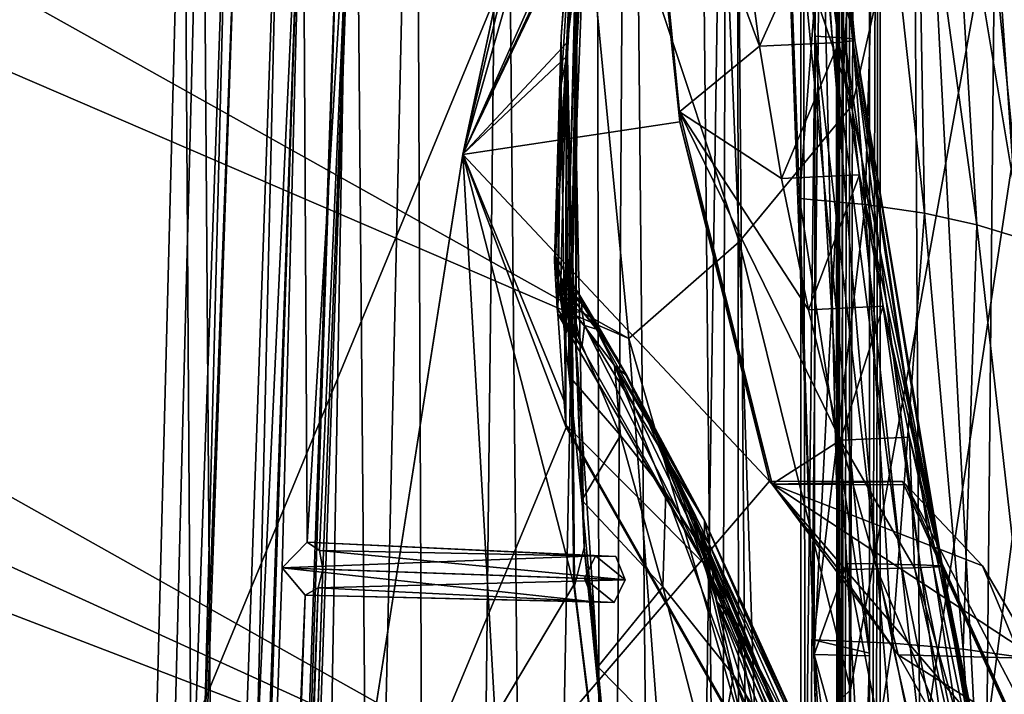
# Model space of a CAD drawing. Header units: metres. Extents: x -1204 to 0, y -809 to 0.
# Tile 121 of 135: x -116 to -42, y -234 to -183. Entities that reach past the tile are written whole.
import ezdxf

# ---------------------------------------------------------------- set-up
doc = ezdxf.new("R2010")
doc.units = ezdxf.units.M

msp = doc.modelspace()

# ---------------------------------------------------------------- linework, layer by layer
at = {"layer": 'top01'}
for points in [[(-35.448151, -746.330383, 163.059708), (-52.518909, -738.401428, 163.059708), (-5.519217, -35.401562, 163.059708)], [(-5.519217, -35.401562, 163.059708), (-52.518909, -738.401428, 163.059708), (-52.518909, -65.543846, 163.059708)], [(-52.518909, -65.543846, 2063.059814), (-52.518909, -738.401428, 2063.059814), (-5.519217, -35.401562, 2063.059814)], [(-52.518909, -738.401428, 2063.059814), (-35.448151, -746.330383, 2063.059814), (-5.519217, -35.401562, 2063.059814)], [(-52.518909, -738.401428, 163.059708), (-52.518909, -397.134613, 182.490646), (-52.518909, -65.543846, 163.059708)], [(-52.518909, -397.134613, 182.490646), (-52.518909, -313.811188, 184.444244), (-52.518909, -65.543846, 163.059708)], [(-52.518909, -65.543846, 163.059708), (-52.518909, -313.811188, 184.444244), (-52.518909, -230.718582, 189.861099)], [(-52.518909, -230.718582, 189.861099), (-52.518909, -148.071564, 198.713043), (-52.518909, -65.543846, 163.059708)], [(-52.518909, -65.543846, 2063.059814), (-52.518909, -163.642868, 2029.060913), (-52.518909, -230.515762, 2035.961548)], [(-52.518909, -230.515762, 2035.961548), (-52.518909, -297.582825, 2040.610718), (-52.518909, -65.543846, 2063.059814)], [(-52.518909, -297.582825, 2040.610718), (-52.518909, -364.768219, 2043.003296), (-52.518909, -65.543846, 2063.059814)], [(-52.518909, -65.543846, 2063.059814), (-52.518909, -364.768219, 2043.003296), (-52.518909, -431.996094, 2043.136353)], [(-52.518909, -65.543846, 2063.059814), (-52.518909, -431.996094, 2043.136353), (-52.518909, -738.401428, 2063.059814)], [(-83.119179, -192.971008, 659.163452), (-69.768143, -130.768509, 659.513062), (-83.120438, -192.977798, 619.656738)], [(-83.120438, -192.977798, 619.656738), (-69.768143, -130.768509, 659.513062), (-69.769958, -130.775925, 619.307129)], [(-83.120438, -192.977798, 619.656738), (-69.769958, -130.775925, 619.307129), (-69.702896, -162.811096, 619.305359)], [(-69.768158, -130.768585, 1566.303955), (-83.119186, -192.971069, 1566.653564), (-69.768143, -130.768509, 1606.714478)], [(-69.768143, -130.768509, 1606.714478), (-83.119186, -192.971069, 1566.653564), (-83.119179, -192.971008, 1606.364868)], [(-83.119186, -192.971069, 1566.653564), (-69.768158, -130.768585, 1566.303955), (-71.265968, -143.612976, 1566.343262)], [(-69.768143, -130.768509, 659.513062), (-83.119179, -192.971008, 659.163452), (-73.207283, -158.112686, 659.422974)], [(-83.119179, -192.971008, 1606.364868), (-65.315926, -155.040833, 1606.830566), (-69.768143, -130.768509, 1606.714478)], [(-75.284424, -184.567337, 1566.448486), (-83.119186, -192.971069, 1566.653564), (-71.265968, -143.612976, 1566.343262)], [(-75.284424, -184.567337, 1566.448486), (-71.265968, -143.612976, 1566.343262), (-75.273209, -184.565155, 1564.705811)], [(-75.273209, -184.565155, 1564.705811), (-71.265968, -143.612976, 1566.343262), (-71.296196, -143.835297, 1564.866455)], [(-75.273209, -184.565155, 1564.705811), (-71.296196, -143.835297, 1564.866455), (-72.671608, -156.160614, 1452.363159)], [(-58.831123, -144.39183, 225.171326), (-59.636391, -148.182892, 198.698776), (-56.605808, -184.07489, 220.639313)], [(-56.605808, -184.07489, 220.639313), (-55.330883, -184.142426, 246.909286), (-58.831123, -144.39183, 225.171326)], [(-55.330883, -184.142426, 246.909286), (-58.103371, -144.408691, 251.200668), (-58.831123, -144.39183, 225.171326)], [(-58.103371, -144.408691, 251.200668), (-54.39492, -184.209961, 273.239655), (-57.617783, -144.425537, 277.273163)], [(-55.330883, -184.142426, 246.909286), (-54.39492, -184.209961, 273.239655), (-58.103371, -144.408691, 251.200668)], [(-53.632545, -184.412582, 352.519806), (-57.62244, -144.476105, 355.697174), (-57.375252, -144.442398, 303.383575)], [(-57.375252, -144.442398, 303.383575), (-57.617783, -144.425537, 277.273163), (-53.799156, -184.277512, 299.623077)], [(-57.617783, -144.425537, 277.273163), (-54.39492, -184.209961, 273.239655), (-53.799156, -184.277512, 299.623077)], [(-53.799156, -184.277512, 299.623077), (-53.632545, -184.412582, 352.519806), (-57.375252, -144.442398, 303.383575)], [(-57.62244, -144.476105, 355.697174), (-53.632545, -184.412582, 352.519806), (-57.292171, -164.545456, 406.766693)], [(-59.636391, -148.182892, 198.698776), (-52.518909, -148.071564, 198.713043), (-56.693977, -230.627045, 189.868988)], [(-52.518909, -148.071564, 198.713043), (-52.518909, -230.718582, 189.861099), (-56.693977, -230.627045, 189.868988)], [(-59.636391, -148.182892, 198.698776), (-56.693977, -230.627045, 189.868988), (-56.605808, -184.07489, 220.639313)], [(-65.214355, -155.633453, 1606.83374), (-65.315926, -155.040833, 1606.830566), (-83.119179, -192.971008, 1606.364868)], [(-61.087505, -576.499146, 1606.941772), (-65.214355, -155.633453, 1606.83374), (-83.119179, -192.971008, 1606.364868)], [(-75.273209, -184.565155, 1564.705811), (-72.671608, -156.160614, 1452.363159), (-74.47686, -178.266556, 1452.39856)], [(-56.344517, -160.524841, 1607.06604), (-65.214355, -155.633453, 1606.83374), (-61.087505, -576.499146, 1606.941772)], [(-83.119179, -192.971008, 659.163452), (-75.313202, -185.612198, 659.367859), (-73.207283, -158.112686, 659.422974)], [(-73.209076, -158.108261, 661.018005), (-73.207283, -158.112686, 659.422974), (-75.32048, -185.686371, 661.140198)], [(-73.209076, -158.108261, 661.018005), (-75.32048, -185.686371, 661.140198), (-74.640083, -170.442398, 774.430603)], [(-73.207283, -158.112686, 659.422974), (-75.313202, -185.612198, 659.367859), (-75.32048, -185.686371, 661.140198)], [(-73.051903, -159.086258, 1226.877686), (-74.681694, -187.296432, 1339.741455), (-73.657379, -167.315125, 1339.709717)], [(-73.051903, -159.086258, 1226.877686), (-74.521744, -177.427155, 1226.889771), (-74.681694, -187.296432, 1339.741455)], [(-46.821205, -562.338135, 1607.315308), (-56.344517, -160.524841, 1607.06604), (-61.087505, -576.499146, 1606.941772)], [(-49.162487, -166.60463, 1607.254028), (-56.344517, -160.524841, 1607.06604), (-46.821205, -562.338135, 1607.315308)], [(-69.702896, -162.811096, 619.305359), (-69.658592, -161.021835, 617.679321), (-66.806053, -189.778549, 617.38092)], [(-69.658592, -161.021835, 617.679321), (-60.805546, -184.817825, 511.723846), (-66.806053, -189.778549, 617.38092)], [(-62.116188, -174.791107, 512.02417), (-60.805546, -184.817825, 511.723846), (-69.658592, -161.021835, 617.679321)], [(-66.792336, -190.537872, 619.229187), (-83.120438, -192.977798, 619.656738), (-69.702896, -162.811096, 619.305359)], [(-66.792336, -190.537872, 619.229187), (-69.702896, -162.811096, 619.305359), (-66.806053, -189.778549, 617.38092)], [(-57.781006, -196.305557, 2032.71521), (-59.017948, -163.148102, 2029.001343), (-55.289398, -163.840256, 2002.90979)], [(-52.518909, -230.515762, 2035.961548), (-59.017948, -163.148102, 2029.001343), (-57.781006, -196.305557, 2032.71521)], [(-52.518909, -230.515762, 2035.961548), (-52.518909, -163.642868, 2029.060913), (-59.017948, -163.148102, 2029.001343)], [(-52.836349, -196.75174, 2006.551758), (-57.781006, -196.305557, 2032.71521), (-55.289398, -163.840256, 2002.90979)], [(-55.289398, -163.840256, 2002.90979), (-51.930637, -164.751465, 1976.749756), (-52.836349, -196.75174, 2006.551758)], [(-53.632545, -184.412582, 352.519806), (-56.176659, -174.557312, 406.140259), (-57.292171, -164.545456, 406.766693)], [(-51.930637, -164.751465, 1976.749756), (-48.386391, -197.406189, 1980.285522), (-52.836349, -196.75174, 2006.551758)], [(-51.930637, -164.751465, 1976.749756), (-48.941982, -165.881516, 1950.531006), (-48.386391, -197.406189, 1980.285522)], [(-48.941982, -165.881516, 1950.531006), (-44.431797, -198.268723, 1953.928833), (-48.386391, -197.406189, 1980.285522)], [(-48.941982, -165.881516, 1950.531006), (-46.321537, -167.23024, 1924.262939), (-44.431797, -198.268723, 1953.928833)], [(-43.078049, -174.221146, 1607.413452), (-49.162487, -166.60463, 1607.254028), (-46.821205, -562.338135, 1607.315308)], [(-74.494354, -167.3414, 887.736755), (-75.727051, -184.089584, 887.767273), (-74.42691, -167.462708, 1000.886475)], [(-74.640083, -170.442398, 774.430603), (-75.727051, -184.089584, 887.767273), (-74.494354, -167.3414, 887.736755)], [(-73.657379, -167.315125, 1339.709717), (-74.681694, -187.296432, 1339.741455), (-74.916039, -200.4319, 1452.43396)], [(-74.47686, -178.266556, 1452.39856), (-73.657379, -167.315125, 1339.709717), (-74.916039, -200.4319, 1452.43396)], [(-40.97134, -199.339172, 1927.494385), (-46.321537, -167.23024, 1924.262939), (-44.065781, -168.797424, 1897.9552)], [(-46.321537, -167.23024, 1924.262939), (-40.97134, -199.339172, 1927.494385), (-44.431797, -198.268723, 1953.928833)], [(-74.42691, -167.462708, 1000.886475), (-75.727051, -184.089584, 887.767273), (-76.135307, -200.673264, 979.185242)], [(-74.42691, -167.462708, 1000.886475), (-76.135307, -200.673264, 979.185242), (-75.402985, -188.126907, 1113.927246)], [(-74.42691, -167.462708, 1000.886475), (-75.402985, -188.126907, 1113.927246), (-74.436523, -170.819366, 1113.927246)], [(-35.517284, -202.103134, 1874.442505), (-40.97134, -199.339172, 1927.494385), (-44.065781, -168.797424, 1897.9552)], [(-44.065781, -168.797424, 1897.9552), (-42.164799, -170.582901, 1871.617065), (-35.517284, -202.103134, 1874.442505)], [(-74.640083, -170.442398, 774.430603), (-75.70755, -187.702866, 774.46521), (-75.727051, -184.089584, 887.767273)], [(-75.32048, -185.686371, 661.140198), (-75.70755, -187.702866, 774.46521), (-74.640083, -170.442398, 774.430603)], [(-74.436523, -170.819366, 1113.927246), (-75.402985, -188.126907, 1113.927246), (-75.056282, -195.811066, 1226.901855)], [(-74.436523, -170.819366, 1113.927246), (-75.056282, -195.811066, 1226.901855), (-74.521744, -177.427155, 1226.889771)], [(-60.805546, -184.817825, 511.723846), (-62.116188, -174.791107, 512.02417), (-56.176659, -174.557312, 406.140259)], [(-54.837593, -184.547668, 405.540436), (-60.805546, -184.817825, 511.723846), (-56.176659, -174.557312, 406.140259)], [(-54.837593, -184.547668, 405.540436), (-56.176659, -174.557312, 406.140259), (-53.632545, -184.412582, 352.519806)], [(-43.078049, -174.221146, 1607.413452), (-46.821205, -562.338135, 1607.315308), (-24.081987, -448.915588, 1607.910889)], [(-43.078049, -174.221146, 1607.413452), (-38.620052, -182.838486, 1607.530151), (-38.600018, -182.832672, 1609.378662)], [(-38.620052, -182.838486, 1607.530151), (-43.078049, -174.221146, 1607.413452), (-24.081987, -448.915588, 1607.910889)], [(-74.521744, -177.427155, 1226.889771), (-75.056282, -195.811066, 1226.901855), (-74.584885, -207.290405, 1339.773071)], [(-74.521744, -177.427155, 1226.889771), (-74.584885, -207.290405, 1339.773071), (-74.681694, -187.296432, 1339.741455)], [(-74.916039, -200.4319, 1452.43396), (-75.273209, -184.565155, 1564.705811), (-74.47686, -178.266556, 1452.39856)], [(-75.727051, -184.089584, 887.767273), (-76.21579, -201.013702, 880.93634), (-76.135307, -200.673264, 979.185242)], [(-75.70755, -187.702866, 774.46521), (-76.21579, -201.013702, 880.93634), (-75.727051, -184.089584, 887.767273)], [(-56.605808, -184.07489, 220.639313), (-56.693977, -230.627045, 189.868988), (-54.223328, -223.773712, 216.861618)], [(-54.223328, -223.773712, 216.861618), (-51.968132, -223.81134, 243.332199), (-56.605808, -184.07489, 220.639313)], [(-51.968132, -223.81134, 243.332199), (-55.330883, -184.142426, 246.909286), (-56.605808, -184.07489, 220.639313)], [(-51.968132, -223.81134, 243.332199), (-50.132492, -223.848969, 269.877533), (-55.330883, -184.142426, 246.909286)], [(-50.132492, -223.848969, 269.877533), (-54.39492, -184.209961, 273.239655), (-55.330883, -184.142426, 246.909286)], [(-47.013565, -223.999496, 376.624908), (-54.837593, -184.547668, 405.540436), (-53.632545, -184.412582, 352.519806)], [(-53.799156, -184.277512, 299.623077), (-54.39492, -184.209961, 273.239655), (-48.717937, -223.886597, 296.488586)], [(-54.39492, -184.209961, 273.239655), (-50.132492, -223.848969, 269.877533), (-48.717937, -223.886597, 296.488586)], [(-48.717937, -223.886597, 296.488586), (-47.725903, -223.924225, 323.15625), (-53.799156, -184.277512, 299.623077)], [(-47.725903, -223.924225, 323.15625), (-53.632545, -184.412582, 352.519806), (-53.799156, -184.277512, 299.623077)], [(-47.15744, -223.961868, 349.871399), (-53.632545, -184.412582, 352.519806), (-47.725903, -223.924225, 323.15625)], [(-47.013565, -223.999496, 376.624908), (-53.632545, -184.412582, 352.519806), (-47.15744, -223.961868, 349.871399)], [(-83.119186, -192.971069, 1566.653564), (-75.284424, -184.567337, 1566.448486), (-74.757896, -225.377197, 1566.434692)], [(-74.727684, -225.482193, 1564.438721), (-75.284424, -184.567337, 1566.448486), (-75.273209, -184.565155, 1564.705811)], [(-74.757896, -225.377197, 1566.434692), (-75.284424, -184.567337, 1566.448486), (-74.727684, -225.482193, 1564.438721)], [(-74.727684, -225.482193, 1564.438721), (-75.273209, -184.565155, 1564.705811), (-74.916039, -200.4319, 1452.43396)], [(-60.805546, -184.817825, 511.723846), (-59.130932, -194.789688, 511.436859), (-66.806053, -189.778549, 617.38092)], [(-59.130932, -194.789688, 511.436859), (-60.805546, -184.817825, 511.723846), (-54.837593, -184.547668, 405.540436)], [(-53.276527, -194.503448, 404.967255), (-59.130932, -194.789688, 511.436859), (-54.837593, -184.547668, 405.540436)], [(-53.276527, -194.503448, 404.967255), (-54.837593, -184.547668, 405.540436), (-47.013565, -223.999496, 376.624908)], [(-83.119179, -192.971008, 659.163452), (-75.414803, -211.724411, 659.365295), (-75.313202, -185.612198, 659.367859)], [(-75.32048, -185.686371, 661.140198), (-75.367706, -213.345383, 661.310913), (-75.70755, -187.702866, 774.46521)], [(-75.32048, -185.686371, 661.140198), (-75.313202, -185.612198, 659.367859), (-75.414803, -211.724411, 659.365295)], [(-75.32048, -185.686371, 661.140198), (-75.414803, -211.724411, 659.365295), (-75.367706, -213.345383, 661.310913)], [(-74.681694, -187.296432, 1339.741455), (-73.988403, -222.570435, 1452.46936), (-74.916039, -200.4319, 1452.43396)], [(-74.681694, -187.296432, 1339.741455), (-74.584885, -207.290405, 1339.773071), (-73.988403, -222.570435, 1452.46936)], [(-76.011642, -204.557068, 782.752502), (-76.21579, -201.013702, 880.93634), (-75.70755, -187.702866, 774.46521)], [(-76.135307, -200.673264, 979.185242), (-75.768257, -203.559128, 1077.390259), (-75.402985, -188.126907, 1113.927246)], [(-75.70755, -187.702866, 774.46521), (-75.98156, -205.000458, 774.499878), (-76.011642, -204.557068, 782.752502)], [(-75.367706, -213.345383, 661.310913), (-75.98156, -205.000458, 774.499878), (-75.70755, -187.702866, 774.46521)], [(-75.402985, -188.126907, 1113.927246), (-75.768257, -203.559128, 1077.390259), (-75.114189, -209.677505, 1175.445801)], [(-75.402985, -188.126907, 1113.927246), (-75.114189, -209.677505, 1175.445801), (-75.056282, -195.811066, 1226.901855)], [(-66.792336, -190.537872, 619.229187), (-66.806053, -189.778549, 617.38092), (-59.845596, -217.811142, 616.968811)], [(-59.845596, -217.811142, 616.968811), (-66.806053, -189.778549, 617.38092), (-54.704426, -214.491684, 510.902863)], [(-66.806053, -189.778549, 617.38092), (-57.095882, -204.687408, 511.163208), (-54.704426, -214.491684, 510.902863)], [(-66.806053, -189.778549, 617.38092), (-59.130932, -194.789688, 511.436859), (-57.095882, -204.687408, 511.163208)], [(-83.120438, -192.977798, 619.656738), (-66.792336, -190.537872, 619.229187), (-60.03743, -217.585892, 619.052307)], [(-60.03743, -217.585892, 619.052307), (-66.792336, -190.537872, 619.229187), (-59.845596, -217.811142, 616.968811)], [(-83.119179, -192.971008, 1606.364868), (-93.052849, -256.107941, 1566.913696), (-93.052856, -256.108002, 1606.104736)], [(-93.052856, -256.108002, 658.90332), (-83.119179, -192.971008, 659.163452), (-93.052055, -256.101715, 619.916809)], [(-93.052856, -256.108002, 658.90332), (-75.353905, -213.525452, 659.36676), (-83.119179, -192.971008, 659.163452)], [(-83.119179, -192.971008, 1606.364868), (-93.052856, -256.108002, 1606.104736), (-61.087505, -576.499146, 1606.941772)], [(-83.119186, -192.971069, 1566.653564), (-93.052849, -256.107941, 1566.913696), (-83.119179, -192.971008, 1606.364868)], [(-93.052849, -256.107941, 1566.913696), (-83.119186, -192.971069, 1566.653564), (-74.757896, -225.377197, 1566.434692)], [(-93.052055, -256.101715, 619.916809), (-83.119179, -192.971008, 659.163452), (-83.120438, -192.977798, 619.656738)], [(-93.052055, -256.101715, 619.916809), (-83.120438, -192.977798, 619.656738), (-60.03743, -217.585892, 619.052307)], [(-75.353905, -213.525452, 659.36676), (-75.414803, -211.724411, 659.365295), (-83.119179, -192.971008, 659.163452)], [(-59.130932, -194.789688, 511.436859), (-53.276527, -194.503448, 404.967255), (-57.095882, -204.687408, 511.163208)], [(-57.095882, -204.687408, 511.163208), (-53.276527, -194.503448, 404.967255), (-51.495834, -204.411743, 404.420715)], [(-51.495834, -204.411743, 404.420715), (-53.276527, -194.503448, 404.967255), (-47.013565, -223.999496, 376.624908)], [(-75.114189, -209.677505, 1175.445801), (-74.174255, -219.0168, 1273.244629), (-75.056282, -195.811066, 1226.901855)], [(-75.056282, -195.811066, 1226.901855), (-74.174255, -219.0168, 1273.244629), (-74.584885, -207.290405, 1339.773071)], [(-56.725868, -229.523438, 2035.875732), (-57.781006, -196.305557, 2032.71521), (-52.836349, -196.75174, 2006.551758)], [(-56.725868, -229.523438, 2035.875732), (-52.518909, -230.515762, 2035.961548), (-57.781006, -196.305557, 2032.71521)], [(-50.804909, -229.783447, 2009.645752), (-56.725868, -229.523438, 2035.875732), (-52.836349, -196.75174, 2006.551758)], [(-52.836349, -196.75174, 2006.551758), (-48.386391, -197.406189, 1980.285522), (-50.804909, -229.783447, 2009.645752)], [(-48.386391, -197.406189, 1980.285522), (-45.480122, -230.235611, 1983.284302), (-50.804909, -229.783447, 2009.645752)], [(-48.386391, -197.406189, 1980.285522), (-44.431797, -198.268723, 1953.928833), (-45.480122, -230.235611, 1983.284302)], [(-44.431797, -198.268723, 1953.928833), (-40.752594, -230.879761, 1956.806641), (-45.480122, -230.235611, 1983.284302)], [(-44.431797, -198.268723, 1953.928833), (-40.97134, -199.339172, 1927.494385), (-40.752594, -230.879761, 1956.806641)], [(-76.21579, -201.013702, 880.93634), (-75.729904, -202.286423, 883.330261), (-76.135307, -200.673264, 979.185242)], [(-75.729904, -202.286423, 883.330261), (-74.384476, -203.480026, 983.790771), (-76.135307, -200.673264, 979.185242)], [(-76.135307, -200.673264, 979.185242), (-74.384476, -203.480026, 983.790771), (-75.768257, -203.559128, 1077.390259)], [(-73.988403, -222.570435, 1452.46936), (-74.727684, -225.482193, 1564.438721), (-74.916039, -200.4319, 1452.43396)], [(-76.011642, -204.557068, 782.752502), (-75.547493, -205.294037, 782.752502), (-76.21579, -201.013702, 880.93634)], [(-75.547493, -205.294037, 782.752502), (-75.729904, -202.286423, 883.330261), (-76.21579, -201.013702, 880.93634)], [(-75.729904, -202.286423, 883.330261), (-75.547493, -205.294037, 782.752502), (-75.387581, -204.106827, 833.001709)], [(-75.065765, -203.505554, 883.237183), (-74.152061, -204.229996, 933.422974), (-75.729904, -202.286423, 883.330261)], [(-74.152061, -204.229996, 933.422974), (-74.384476, -203.480026, 983.790771), (-75.729904, -202.286423, 883.330261)], [(-75.729904, -202.286423, 883.330261), (-75.387581, -204.106827, 833.001709), (-75.065765, -203.505554, 883.237183)], [(-74.384476, -203.480026, 983.790771), (-71.71508, -208.881393, 1083.464233), (-75.768257, -203.559128, 1077.390259)], [(-71.253662, -214.136566, 1181.624512), (-75.114189, -209.677505, 1175.445801), (-75.768257, -203.559128, 1077.390259)], [(-75.768257, -203.559128, 1077.390259), (-71.71508, -208.881393, 1083.464233), (-71.253662, -214.136566, 1181.624512)], [(-75.387581, -204.106827, 833.001709), (-74.765327, -204.940628, 832.987793), (-75.065765, -203.505554, 883.237183)], [(-74.765327, -204.940628, 832.987793), (-74.176224, -204.741989, 883.144043), (-75.065765, -203.505554, 883.237183)], [(-74.176224, -204.741989, 883.144043), (-74.152061, -204.229996, 933.422974), (-75.065765, -203.505554, 883.237183)], [(-74.152061, -204.229996, 933.422974), (-72.69725, -206.282669, 983.524353), (-74.384476, -203.480026, 983.790771)], [(-72.69725, -206.282669, 983.524353), (-70.757858, -209.670563, 1033.501953), (-74.384476, -203.480026, 983.790771)], [(-74.384476, -203.480026, 983.790771), (-70.757858, -209.670563, 1033.501953), (-71.71508, -208.881393, 1083.464233)], [(-75.547493, -205.294037, 782.752502), (-75.085236, -206.032211, 782.752502), (-75.387581, -204.106827, 833.001709)], [(-75.387581, -204.106827, 833.001709), (-75.085236, -206.032211, 782.752502), (-74.624908, -206.771591, 782.752502)], [(-75.387581, -204.106827, 833.001709), (-74.624908, -206.771591, 782.752502), (-74.765327, -204.940628, 832.987793)], [(-74.176224, -204.741989, 883.144043), (-72.906235, -206.174774, 933.230469), (-74.152061, -204.229996, 933.422974)], [(-72.906235, -206.174774, 933.230469), (-72.69725, -206.282669, 983.524353), (-74.152061, -204.229996, 933.422974)], [(-54.704426, -214.491684, 510.902863), (-57.095882, -204.687408, 511.163208), (-51.495834, -204.411743, 404.420715)], [(-51.495834, -204.411743, 404.420715), (-49.498215, -214.259628, 403.900818), (-54.704426, -214.491684, 510.902863)], [(-51.495834, -204.411743, 404.420715), (-47.013565, -223.999496, 376.624908), (-49.498215, -214.259628, 403.900818)], [(-75.547493, -205.294037, 782.752502), (-76.011642, -204.557068, 782.752502), (-75.98156, -205.000458, 774.499878)], [(-64.905945, -223.850052, 777.909851), (-74.16655, -207.512161, 782.752502), (-75.98156, -205.000458, 774.499878)], [(-74.16655, -207.512161, 782.752502), (-74.624908, -206.771591, 782.752502), (-75.98156, -205.000458, 774.499878)], [(-75.98156, -205.000458, 774.499878), (-74.624908, -206.771591, 782.752502), (-75.085236, -206.032211, 782.752502)], [(-75.085236, -206.032211, 782.752502), (-75.547493, -205.294037, 782.752502), (-75.98156, -205.000458, 774.499878)], [(-75.98156, -205.000458, 774.499878), (-75.367706, -213.345383, 661.310913), (-64.905945, -223.850052, 777.909851)], [(-74.765327, -204.940628, 832.987793), (-73.96949, -205.855392, 832.854248), (-74.176224, -204.741989, 883.144043)], [(-74.624908, -206.771591, 782.752502), (-74.16655, -207.512161, 782.752502), (-74.765327, -204.940628, 832.987793)], [(-74.765327, -204.940628, 832.987793), (-74.16655, -207.512161, 782.752502), (-73.96949, -205.855392, 832.854248)], [(-73.96949, -205.855392, 832.854248), (-73.060448, -206.125046, 882.974976), (-74.176224, -204.741989, 883.144043)], [(-74.176224, -204.741989, 883.144043), (-73.060448, -206.125046, 882.974976), (-72.906235, -206.174774, 933.230469)], [(-73.96949, -205.855392, 832.854248), (-74.16655, -207.512161, 782.752502), (-64.905945, -223.850052, 777.909851)], [(-73.060448, -206.125046, 882.974976), (-73.96949, -205.855392, 832.854248), (-64.930359, -220.528458, 893.799927)], [(-64.930359, -220.528458, 893.799927), (-73.96949, -205.855392, 832.854248), (-64.905945, -223.850052, 777.909851)], [(-71.502823, -208.328186, 933.032837), (-73.060448, -206.125046, 882.974976), (-64.930359, -220.528458, 893.799927)], [(-72.906235, -206.174774, 933.230469), (-73.060448, -206.125046, 882.974976), (-71.502823, -208.328186, 933.032837)], [(-71.031517, -209.241791, 983.257935), (-72.906235, -206.174774, 933.230469), (-70.681068, -209.82666, 953.997986)], [(-70.681068, -209.82666, 953.997986), (-72.906235, -206.174774, 933.230469), (-71.502823, -208.328186, 933.032837)], [(-72.906235, -206.174774, 933.230469), (-71.031517, -209.241791, 983.257935), (-72.69725, -206.282669, 983.524353)], [(-71.031517, -209.241791, 983.257935), (-70.757858, -209.670563, 1033.501953), (-72.69725, -206.282669, 983.524353)], [(-74.174255, -219.0168, 1273.244629), (-72.950439, -231.555984, 1370.681274), (-74.584885, -207.290405, 1339.773071)], [(-74.584885, -207.290405, 1339.773071), (-72.950439, -231.555984, 1370.681274), (-73.988403, -222.570435, 1452.46936)], [(-71.71508, -208.881393, 1083.464233), (-67.842667, -218.464386, 1181.871582), (-71.253662, -214.136566, 1181.624512)], [(-67.842667, -218.464386, 1181.871582), (-71.71508, -208.881393, 1083.464233), (-64.86657, -223.091675, 1182.118774)], [(-64.86657, -223.091675, 1182.118774), (-71.71508, -208.881393, 1083.464233), (-68.383636, -214.406219, 1083.321045)], [(-71.71508, -208.881393, 1083.464233), (-70.757858, -209.670563, 1033.501953), (-68.383636, -214.406219, 1083.321045)], [(-64.930359, -220.528458, 893.799927), (-70.681068, -209.82666, 953.997986), (-71.502823, -208.328186, 933.032837)], [(-68.636429, -213.957779, 1033.23645), (-71.031517, -209.241791, 983.257935), (-69.728119, -211.758621, 975.920471)], [(-69.728119, -211.758621, 975.920471), (-71.031517, -209.241791, 983.257935), (-70.681068, -209.82666, 953.997986)], [(-70.757858, -209.670563, 1033.501953), (-71.031517, -209.241791, 983.257935), (-68.636429, -213.957779, 1033.23645)], [(-68.383636, -214.406219, 1083.321045), (-70.757858, -209.670563, 1033.501953), (-68.636429, -213.957779, 1033.23645)], [(-74.174255, -219.0168, 1273.244629), (-75.114189, -209.677505, 1175.445801), (-71.253662, -214.136566, 1181.624512)], [(-69.728119, -211.758621, 975.920471), (-70.681068, -209.82666, 953.997986), (-64.930359, -220.528458, 893.799927)], [(-75.414803, -211.724411, 659.365295), (-75.353905, -213.525452, 659.36676), (-75.367706, -213.345383, 661.310913)], [(-66.619644, -219.202042, 1037.530762), (-69.728119, -211.758621, 975.920471), (-64.559135, -222.356705, 1008.643982)], [(-64.559135, -222.356705, 1008.643982), (-69.728119, -211.758621, 975.920471), (-64.930359, -220.528458, 893.799927)], [(-66.619644, -219.202042, 1037.530762), (-68.636429, -213.957779, 1033.23645), (-69.728119, -211.758621, 975.920471)], [(-75.367706, -213.345383, 661.310913), (-61.705128, -237.458908, 661.914551), (-64.905945, -223.850052, 777.909851)], [(-75.367706, -213.345383, 661.310913), (-75.353905, -213.525452, 659.36676), (-61.705128, -237.458908, 661.914551)], [(-61.692734, -237.660721, 659.724487), (-75.353905, -213.525452, 659.36676), (-93.052856, -256.108002, 658.90332)], [(-75.353905, -213.525452, 659.36676), (-61.692734, -237.660721, 659.724487), (-61.705128, -237.458908, 661.914551)], [(-65.794785, -220.349823, 1083.177856), (-68.636429, -213.957779, 1033.23645), (-66.619644, -219.202042, 1037.530762)], [(-68.383636, -214.406219, 1083.321045), (-68.636429, -213.957779, 1033.23645), (-65.794785, -220.349823, 1083.177856)], [(-68.079826, -225.538193, 1278.464844), (-74.174255, -219.0168, 1273.244629), (-71.253662, -214.136566, 1181.624512)], [(-71.253662, -214.136566, 1181.624512), (-67.842667, -218.464386, 1181.871582), (-68.079826, -225.538193, 1278.464844)], [(-64.86657, -223.091675, 1182.118774), (-68.383636, -214.406219, 1083.321045), (-65.595284, -220.505463, 1132.960938)], [(-65.595284, -220.505463, 1132.960938), (-68.383636, -214.406219, 1083.321045), (-65.794785, -220.349823, 1083.177856)], [(-54.704426, -214.491684, 510.902863), (-54.818283, -224.262909, 564.288025), (-59.845596, -217.811142, 616.968811)], [(-51.973179, -224.187637, 510.655914), (-54.818283, -224.262909, 564.288025), (-54.704426, -214.491684, 510.902863)], [(-54.704426, -214.491684, 510.902863), (-49.498215, -214.259628, 403.900818), (-49.135563, -224.112381, 457.023834)], [(-49.135563, -224.112381, 457.023834), (-51.973179, -224.187637, 510.655914), (-54.704426, -214.491684, 510.902863)], [(-49.498215, -214.259628, 403.900818), (-47.29475, -224.037125, 403.407593), (-49.135563, -224.112381, 457.023834)], [(-47.013565, -223.999496, 376.624908), (-47.29475, -224.037125, 403.407593), (-49.498215, -214.259628, 403.900818)], [(-93.052055, -256.101715, 619.916809), (-60.03743, -217.585892, 619.052307), (-38.671581, -242.491882, 618.492798)], [(-38.671581, -242.491882, 618.492798), (-60.03743, -217.585892, 619.052307), (-50.042717, -217.612686, 618.790588)], [(-50.042717, -217.612686, 618.790588), (-60.03743, -217.585892, 619.052307), (-59.845596, -217.811142, 616.968811)], [(-49.766037, -217.8508, 616.62146), (-50.042717, -217.612686, 618.790588), (-59.845596, -217.811142, 616.968811)], [(-49.766037, -217.8508, 616.62146), (-59.845596, -217.811142, 616.968811), (-44.011456, -223.943481, 565.104004)], [(-59.845596, -217.811142, 616.968811), (-39.918972, -230.914551, 513.539063), (-44.011456, -223.943481, 565.104004)], [(-59.845596, -217.811142, 616.968811), (-50.352909, -230.658478, 514.704468), (-39.918972, -230.914551, 513.539063)], [(-54.818283, -224.262909, 564.288025), (-50.352909, -230.658478, 514.704468), (-59.845596, -217.811142, 616.968811)], [(-38.671581, -242.491882, 618.492798), (-50.042717, -217.612686, 618.790588), (-38.403587, -242.772812, 616.093445)], [(-38.403587, -242.772812, 616.093445), (-50.042717, -217.612686, 618.790588), (-49.766037, -217.8508, 616.62146)], [(-67.842667, -218.464386, 1181.871582), (-62.762981, -232.177826, 1279.087769), (-68.079826, -225.538193, 1278.464844)], [(-62.762981, -232.177826, 1279.087769), (-67.842667, -218.464386, 1181.871582), (-64.86657, -223.091675, 1182.118774)], [(-34.224533, -247.460556, 564.132813), (-49.766037, -217.8508, 616.62146), (-44.011456, -223.943481, 565.104004)], [(-34.224533, -247.460556, 564.132813), (-38.403587, -242.772812, 616.093445), (-49.766037, -217.8508, 616.62146)], [(-72.950439, -231.555984, 1370.681274), (-74.174255, -219.0168, 1273.244629), (-68.079826, -225.538193, 1278.464844)], [(-64.000954, -226.63121, 1083.03479), (-66.619644, -219.202042, 1037.530762), (-64.236031, -225.230896, 1065.612671)], [(-64.236031, -225.230896, 1065.612671), (-66.619644, -219.202042, 1037.530762), (-64.559135, -222.356705, 1008.643982)], [(-64.000954, -226.63121, 1083.03479), (-65.794785, -220.349823, 1083.177856), (-66.619644, -219.202042, 1037.530762)], [(-62.536533, -228.453506, 1133.087402), (-65.794785, -220.349823, 1083.177856), (-64.000954, -226.63121, 1083.03479)], [(-65.794785, -220.349823, 1083.177856), (-62.536533, -228.453506, 1133.087402), (-65.595284, -220.505463, 1132.960938)], [(-62.536533, -228.453506, 1133.087402), (-60.326073, -233.051102, 1182.613037), (-65.595284, -220.505463, 1132.960938)], [(-65.595284, -220.505463, 1132.960938), (-60.326073, -233.051102, 1182.613037), (-62.353035, -227.97049, 1182.365845)], [(-62.353035, -227.97049, 1182.365845), (-64.86657, -223.091675, 1182.118774), (-65.595284, -220.505463, 1132.960938)], [(-56.213829, -239.717316, 894.298889), (-55.89949, -240.647949, 951.680603), (-64.930359, -220.528458, 893.799927)], [(-55.89949, -240.647949, 951.680603), (-64.559135, -222.356705, 1008.643982), (-64.930359, -220.528458, 893.799927)], [(-56.213829, -239.717316, 894.298889), (-64.930359, -220.528458, 893.799927), (-56.283062, -240.294846, 836.599487)], [(-64.930359, -220.528458, 893.799927), (-64.905945, -223.850052, 777.909851), (-56.283062, -240.294846, 836.599487)], [(-69.664886, -266.084503, 1564.066162), (-74.727684, -225.482193, 1564.438721), (-73.988403, -222.570435, 1452.46936)], [(-71.445786, -247.262039, 1467.654785), (-69.664886, -266.084503, 1564.066162), (-73.988403, -222.570435, 1452.46936)], [(-72.950439, -231.555984, 1370.681274), (-71.445786, -247.262039, 1467.654785), (-73.988403, -222.570435, 1452.46936)], [(-64.236031, -225.230896, 1065.612671), (-64.559135, -222.356705, 1008.643982), (-54.564983, -247.1586, 1065.625244)], [(-64.559135, -222.356705, 1008.643982), (-55.346619, -243.115356, 1008.777649), (-54.564983, -247.1586, 1065.625244)], [(-55.346619, -243.115356, 1008.777649), (-64.559135, -222.356705, 1008.643982), (-55.89949, -240.647949, 951.680603)], [(-62.353035, -227.97049, 1182.365845), (-58.667885, -236.79837, 1231.508057), (-64.86657, -223.091675, 1182.118774)], [(-58.667885, -236.79837, 1231.508057), (-58.246365, -239.360123, 1279.710571), (-64.86657, -223.091675, 1182.118774)], [(-64.86657, -223.091675, 1182.118774), (-58.246365, -239.360123, 1279.710571), (-62.762981, -232.177826, 1279.087769)], [(-64.905945, -223.850052, 777.909851), (-61.705128, -237.458908, 661.914551), (-55.680901, -245.92569, 720.062378)], [(-56.283062, -240.294846, 836.599487), (-64.905945, -223.850052, 777.909851), (-56.104706, -242.364822, 778.537842)], [(-64.905945, -223.850052, 777.909851), (-55.680901, -245.92569, 720.062378), (-56.104706, -242.364822, 778.537842)], [(-56.693977, -230.627045, 189.868988), (-53.091522, -243.634964, 215.256165), (-54.223328, -223.773712, 216.861618)], [(-50.352909, -230.658478, 514.704468), (-54.818283, -224.262909, 564.288025), (-51.973179, -224.187637, 510.655914)], [(-54.223328, -223.773712, 216.861618), (-53.091522, -243.634964, 215.256165), (-50.30164, -243.637115, 241.812042)], [(-54.223328, -223.773712, 216.861618), (-50.30164, -243.637115, 241.812042), (-51.968132, -223.81134, 243.332199)], [(-45.934155, -238.407028, 463.695099), (-51.973179, -224.187637, 510.655914), (-49.135563, -224.112381, 457.023834)], [(-45.934155, -238.407028, 463.695099), (-50.352909, -230.658478, 514.704468), (-51.973179, -224.187637, 510.655914)], [(-50.30164, -243.637115, 241.812042), (-47.965538, -243.639282, 268.448761), (-51.968132, -223.81134, 243.332199)], [(-51.968132, -223.81134, 243.332199), (-47.965538, -243.639282, 268.448761), (-50.132492, -223.848969, 269.877533)], [(-48.717937, -223.886597, 296.488586), (-50.132492, -223.848969, 269.877533), (-46.084873, -243.641449, 295.156525)], [(-50.132492, -223.848969, 269.877533), (-47.965538, -243.639282, 268.448761), (-46.084873, -243.641449, 295.156525)], [(-49.135563, -224.112381, 457.023834), (-47.29475, -224.037125, 403.407593), (-42.583755, -247.049744, 412.72525)], [(-42.583755, -247.049744, 412.72525), (-45.934155, -238.407028, 463.695099), (-49.135563, -224.112381, 457.023834)], [(-46.084873, -243.641449, 295.156525), (-44.66119, -243.643616, 321.925568), (-48.717937, -223.886597, 296.488586)], [(-44.66119, -243.643616, 321.925568), (-47.725903, -223.924225, 323.15625), (-48.717937, -223.886597, 296.488586)], [(-43.695637, -243.645767, 348.745941), (-47.725903, -223.924225, 323.15625), (-44.66119, -243.643616, 321.925568)], [(-43.695637, -243.645767, 348.745941), (-47.15744, -223.961868, 349.871399), (-47.725903, -223.924225, 323.15625)], [(-43.1427, -243.650101, 402.501221), (-47.29475, -224.037125, 403.407593), (-47.013565, -223.999496, 376.624908)], [(-47.29475, -224.037125, 403.407593), (-43.1427, -243.650101, 402.501221), (-42.583755, -247.049744, 412.72525)], [(-43.189301, -243.647934, 375.607788), (-47.15744, -223.961868, 349.871399), (-43.695637, -243.645767, 348.745941)], [(-43.189301, -243.647934, 375.607788), (-47.013565, -223.999496, 376.624908), (-47.15744, -223.961868, 349.871399)], [(-43.189301, -243.647934, 375.607788), (-43.1427, -243.650101, 402.501221), (-47.013565, -223.999496, 376.624908)], [(-39.918972, -230.914551, 513.539063), (-34.224533, -247.460556, 564.132813), (-44.011456, -223.943481, 565.104004)], [(-54.564983, -247.1586, 1065.625244), (-64.000954, -226.63121, 1083.03479), (-64.236031, -225.230896, 1065.612671)], [(-74.757896, -225.377197, 1566.434692), (-69.749619, -265.843018, 1566.304443), (-93.052849, -256.107941, 1566.913696)], [(-69.749619, -265.843018, 1566.304443), (-74.757896, -225.377197, 1566.434692), (-69.664886, -266.084503, 1564.066162)], [(-69.664886, -266.084503, 1564.066162), (-74.757896, -225.377197, 1566.434692), (-74.727684, -225.482193, 1564.438721)], [(-64.199196, -240.456833, 1374.319824), (-72.950439, -231.555984, 1370.681274), (-68.079826, -225.538193, 1278.464844)], [(-68.079826, -225.538193, 1278.464844), (-62.762981, -232.177826, 1279.087769), (-64.199196, -240.456833, 1374.319824)], [(-60.837276, -236.764648, 1133.213501), (-64.000954, -226.63121, 1083.03479), (-53.57111, -252.839172, 1122.270264)], [(-64.000954, -226.63121, 1083.03479), (-54.564983, -247.1586, 1065.625244), (-53.57111, -252.839172, 1122.270264)], [(-60.837276, -236.764648, 1133.213501), (-62.536533, -228.453506, 1133.087402), (-64.000954, -226.63121, 1083.03479)], [(-60.326073, -233.051102, 1182.613037), (-58.667885, -236.79837, 1231.508057), (-62.353035, -227.97049, 1182.365845)], [(-58.801285, -238.280746, 1182.860107), (-62.536533, -228.453506, 1133.087402), (-60.837276, -236.764648, 1133.213501)], [(-62.536533, -228.453506, 1133.087402), (-58.801285, -238.280746, 1182.860107), (-60.326073, -233.051102, 1182.613037)], [(-55.853367, -262.805481, 2038.482666), (-56.725868, -229.523438, 2035.875732), (-50.804909, -229.783447, 2009.645752)], [(-55.853367, -262.805481, 2038.482666), (-52.518909, -297.582825, 2040.610718), (-56.725868, -229.523438, 2035.875732)], [(-52.518909, -297.582825, 2040.610718), (-52.518909, -230.515762, 2035.961548), (-56.725868, -229.523438, 2035.875732)], [(-43.215179, -263.229675, 1985.746338), (-55.853367, -262.805481, 2038.482666), (-50.804909, -229.783447, 2009.645752)], [(-50.804909, -229.783447, 2009.645752), (-45.480122, -230.235611, 1983.284302), (-43.215179, -263.229675, 1985.746338)], [(-45.480122, -230.235611, 1983.284302), (-40.752594, -230.879761, 1956.806641), (-43.215179, -263.229675, 1985.746338)], [(-56.693977, -230.627045, 189.868988), (-52.518909, -230.718582, 189.861099), (-54.875328, -313.773682, 184.445908)], [(-52.107975, -263.531952, 213.839966), (-56.693977, -230.627045, 189.868988), (-54.875328, -313.773682, 184.445908)], [(-56.693977, -230.627045, 189.868988), (-52.107975, -263.531952, 213.839966), (-53.091522, -243.634964, 215.256165)], [(-52.518909, -230.718582, 189.861099), (-52.518909, -313.811188, 184.444244), (-54.875328, -313.773682, 184.445908)], [(-50.352909, -230.658478, 514.704468), (-37.546722, -238.666245, 462.644073), (-39.918972, -230.914551, 513.539063)], [(-50.352909, -230.658478, 514.704468), (-45.934155, -238.407028, 463.695099), (-37.546722, -238.666245, 462.644073)], [(-43.215179, -263.229675, 1985.746338), (-40.752594, -230.879761, 1956.806641), (-33.278763, -264.336273, 1932.462891)], [(-71.445786, -247.262039, 1467.654785), (-72.950439, -231.555984, 1370.681274), (-64.199196, -240.456833, 1374.319824)], [(-62.762981, -232.177826, 1279.087769), (-56.629532, -249.963226, 1375.161987), (-64.199196, -240.456833, 1374.319824)], [(-58.246365, -239.360123, 1279.710571), (-53.313782, -255.047226, 1375.58313), (-62.762981, -232.177826, 1279.087769)], [(-62.762981, -232.177826, 1279.087769), (-53.313782, -255.047226, 1375.58313), (-56.629532, -249.963226, 1375.161987)], [(-58.801285, -238.280746, 1182.860107), (-56.284927, -243.224609, 1231.949829), (-60.326073, -233.051102, 1182.613037)], [(-60.326073, -233.051102, 1182.613037), (-56.284927, -243.224609, 1231.949829), (-58.667885, -236.79837, 1231.508057)]]:
    msp.add_3dface(points, dxfattribs=at)
at = {"layer": 'top0123410'}
for points in [[(-13.021163, -12.81608, 2066.693115), (-51.719181, -51.514099, 2066.693115), (-51.719181, -751.484314, 2066.693115)], [(-13.021163, -790.816101, 2066.693115), (-13.021163, -12.81608, 2066.693115), (-51.719181, -751.484314, 2066.693115)], [(-16.021164, -787.816101, 2063.693115), (-54.021164, -53.816078, 2063.693115), (-16.021164, -15.81608, 2063.693115)], [(-54.779949, -54.574863, 2078.116211), (-53.769806, -746.540039, 2074.346191), (-51.719181, -51.514099, 2066.693115)], [(-53.769806, -746.540039, 2074.346191), (-52.749474, -749.040955, 2070.53833), (-51.719181, -51.514099, 2066.693115)], [(-51.719181, -51.514099, 2066.693115), (-52.749474, -749.040955, 2070.53833), (-51.719181, -751.484314, 2066.693115)], [(-57.677727, -57.472641, 2077.3396), (-54.021164, -53.816078, 2063.693115), (-56.473427, -743.934998, 2072.845215)], [(-56.473427, -743.934998, 2072.845215), (-54.021164, -53.816078, 2063.693115), (-55.254436, -746.916992, 2068.295898)], [(-54.021164, -53.816078, 2063.693115), (-54.021164, -749.816101, 2063.693115), (-55.254436, -746.916992, 2068.295898)], [(-54.021164, -749.816101, 2063.693115), (-54.021164, -53.816078, 2063.693115), (-16.021164, -787.816101, 2063.693115)], [(-54.779949, -743.982178, 2078.116211), (-54.970287, -54.763138, 2078.818848), (-55.062557, -54.857471, 2079.170898)], [(-54.874638, -54.669037, 2078.467529), (-54.970287, -54.763138, 2078.818848), (-54.779949, -743.982178, 2078.116211)], [(-54.779949, -54.574863, 2078.116211), (-54.874638, -54.669037, 2078.467529), (-54.779949, -743.982178, 2078.116211)], [(-54.779949, -54.574863, 2078.116211), (-54.779949, -743.982178, 2078.116211), (-53.769806, -746.540039, 2074.346191)], [(-55.062557, -54.857471, 2079.170898), (-62.500916, -83.822968, 2099.452637), (-61.984379, -728.768616, 2098.320313)], [(-54.779949, -743.982178, 2078.116211), (-55.062557, -54.857471, 2079.170898), (-61.984379, -728.768616, 2098.320313)], [(-57.677727, -57.472641, 2077.3396), (-57.677727, -740.870972, 2077.3396), (-63.143745, -80.469208, 2093.442139)], [(-57.677727, -740.870972, 2077.3396), (-57.677727, -57.472641, 2077.3396), (-56.473427, -743.934998, 2072.845215)], [(-63.143745, -80.469208, 2093.442139), (-64.710205, -725.914734, 2097.06665), (-70.66478, -102.250114, 2108.693115)], [(-57.677727, -740.870972, 2077.3396), (-64.710205, -725.914734, 2097.06665), (-63.143745, -80.469208, 2093.442139)], [(-62.500916, -83.822968, 2099.452637), (-73.120026, -110.688354, 2118.26416), (-71.947388, -712.584106, 2116.502197)], [(-61.984379, -728.768616, 2098.320313), (-62.500916, -83.822968, 2099.452637), (-71.947388, -712.584106, 2116.502197)], [(-70.66478, -102.250114, 2108.693115), (-74.430183, -710.0401, 2114.817383), (-80.112152, -122.44268, 2122.832275)], [(-64.710205, -725.914734, 2097.06665), (-74.430183, -710.0401, 2114.817383), (-70.66478, -102.250114, 2108.693115)], [(-73.120026, -110.688354, 2118.26416), (-86.644287, -134.744339, 2135.108154), (-84.312935, -695.835327, 2132.579834)], [(-71.947388, -712.584106, 2116.502197), (-73.120026, -110.688354, 2118.26416), (-84.312935, -695.835327, 2132.579834)], [(-80.112152, -122.44268, 2122.832275), (-86.498421, -693.632996, 2130.523438), (-91.324203, -140.701401, 2135.617188)], [(-74.430183, -710.0401, 2114.817383), (-86.498421, -693.632996, 2130.523438), (-80.112152, -122.44268, 2122.832275)], [(-86.644287, -134.744339, 2135.108154), (-102.716942, -155.356339, 2149.541016), (-98.897476, -678.958435, 2146.523193)], [(-84.312935, -695.835327, 2132.579834), (-86.644287, -134.744339, 2135.108154), (-98.897476, -678.958435, 2146.523193)], [(-91.324203, -140.701401, 2135.617188), (-100.741447, -677.115967, 2144.155762), (-104.1091, -156.713867, 2146.829102)], [(-86.498421, -693.632996, 2130.523438), (-100.741447, -677.115967, 2144.155762), (-91.324203, -140.701401, 2135.617188)], [(-102.716942, -155.356339, 2149.541016), (-120.913994, -171.980591, 2161.181396), (-115.732224, -662.522888, 2158.281982)], [(-98.897476, -678.958435, 2146.523193), (-102.716942, -155.356339, 2149.541016), (-115.732224, -662.522888, 2158.281982)], [(-104.1091, -156.713867, 2146.829102), (-117.195297, -661.044434, 2155.662109), (-118.248085, -170.206116, 2156.276611)], [(-100.741447, -677.115967, 2144.155762), (-117.195297, -661.044434, 2155.662109), (-104.1091, -156.713867, 2146.829102)], [(-115.732224, -662.522888, 2158.281982), (-120.913994, -171.980591, 2161.181396), (-135.130112, -647.472656, 2167.683838)]]:
    msp.add_3dface(points, dxfattribs=at)
at = {"layer": 'top0123415'}
for points in [[(-100.724464, -163.928421, 1633.335205), (-99.85675, -163.958725, 1628.411133), (-114.684258, -563.684753, 1633.335205)], [(-114.684258, -563.684753, 1633.335205), (-110.856369, -563.81842, 1636.549072), (-100.724464, -163.928421, 1633.335205)], [(-99.85675, -163.958725, 1628.411133), (-113.816551, -563.715027, 1628.411133), (-114.684258, -563.684753, 1633.335205)], [(-99.85675, -163.958725, 1628.411133), (-95.161148, -164.122696, 1626.70105), (-113.816551, -563.715027, 1628.411133)], [(-95.161148, -164.122696, 1626.70105), (-109.120949, -563.879028, 1626.70105), (-113.816551, -563.715027, 1628.411133)], [(-110.856369, -563.81842, 1636.549072), (-96.896576, -164.062103, 1636.549072), (-100.724464, -163.928421, 1633.335205)], [(-110.856369, -563.81842, 1636.549072), (-106.160774, -563.982422, 1634.838989), (-96.896576, -164.062103, 1636.549072)], [(-95.161148, -164.122696, 1626.70105), (-106.482018, -503.934601, 1626.829102), (-109.120949, -563.879028, 1626.70105)], [(-95.161148, -164.122696, 1626.70105), (-96.710159, -224.105179, 1626.829102), (-106.482018, -503.934601, 1626.829102)], [(-106.160774, -563.982422, 1634.838989), (-92.200974, -164.226074, 1634.838989), (-96.896576, -164.062103, 1636.549072)], [(-106.160774, -563.982422, 1634.838989), (-105.29306, -564.012695, 1629.915039), (-92.200974, -164.226074, 1634.838989)], [(-105.29306, -564.012695, 1629.915039), (-91.33326, -164.256378, 1629.915039), (-92.200974, -164.226074, 1634.838989)], [(-91.33326, -164.256378, 1629.915039), (-105.29306, -564.012695, 1629.915039), (-93.647842, -224.212112, 1629.400146)], [(-94.841064, -222.169235, 1627.794922), (-96.710159, -224.105179, 1626.829102), (-95.161148, -164.122696, 1626.70105)], [(-91.33326, -164.256378, 1629.915039), (-94.841064, -222.169235, 1627.794922), (-95.161148, -164.122696, 1626.70105)], [(-93.909744, -222.7883, 1628.860718), (-94.841064, -222.169235, 1627.794922), (-91.33326, -164.256378, 1629.915039)], [(-93.647842, -224.212112, 1629.400146), (-93.909744, -222.7883, 1628.860718), (-91.33326, -164.256378, 1629.915039)], [(-96.710159, -224.105179, 1626.829102), (-94.841064, -222.169235, 1627.794922), (-73.132118, -223.195435, 1600.340576)], [(-73.132118, -223.195435, 1600.340576), (-94.841064, -222.169235, 1627.794922), (-71.600967, -223.248901, 1601.626099)], [(-94.841064, -222.169235, 1627.794922), (-93.909744, -222.7883, 1628.860718), (-71.600967, -223.248901, 1601.626099)], [(-71.600967, -223.248901, 1601.626099), (-93.909744, -222.7883, 1628.860718), (-70.895836, -225.006638, 1602.268921)], [(-93.909744, -222.7883, 1628.860718), (-93.647842, -224.212112, 1629.400146), (-70.895836, -225.006638, 1602.268921)], [(-73.958145, -224.899704, 1599.697754), (-96.710159, -224.105179, 1626.829102), (-73.132118, -223.195435, 1600.340576)], [(-73.132118, -223.195435, 1600.340576), (-70.895836, -225.006638, 1602.268921), (-73.958145, -224.899704, 1599.697754)], [(-73.132118, -223.195435, 1600.340576), (-71.600967, -223.248901, 1601.626099), (-70.895836, -225.006638, 1602.268921)], [(-96.710159, -224.105179, 1626.829102), (-94.980675, -226.166748, 1627.794922), (-106.482018, -503.934601, 1626.829102)], [(-105.29306, -564.012695, 1629.915039), (-103.419701, -504.041534, 1629.400146), (-93.647842, -224.212112, 1629.400146)], [(-93.647842, -224.212112, 1629.400146), (-103.419701, -504.041534, 1629.400146), (-94.008537, -225.614105, 1628.860718)], [(-73.958145, -224.899704, 1599.697754), (-73.253014, -226.657425, 1600.340576), (-96.710159, -224.105179, 1626.829102)], [(-73.253014, -226.657425, 1600.340576), (-94.980675, -226.166748, 1627.794922), (-96.710159, -224.105179, 1626.829102)], [(-70.895836, -225.006638, 1602.268921), (-93.647842, -224.212112, 1629.400146), (-94.008537, -225.614105, 1628.860718)], [(-71.721863, -226.710892, 1601.626099), (-70.895836, -225.006638, 1602.268921), (-94.008537, -225.614105, 1628.860718)], [(-70.895836, -225.006638, 1602.268921), (-71.721863, -226.710892, 1601.626099), (-73.958145, -224.899704, 1599.697754)], [(-73.958145, -224.899704, 1599.697754), (-71.721863, -226.710892, 1601.626099), (-73.253014, -226.657425, 1600.340576)], [(-94.980675, -226.166748, 1627.794922), (-94.008537, -225.614105, 1628.860718), (-104.612923, -501.998657, 1627.794922)], [(-104.612923, -501.998657, 1627.794922), (-94.008537, -225.614105, 1628.860718), (-103.681602, -502.617737, 1628.860718)], [(-94.008537, -225.614105, 1628.860718), (-103.419701, -504.041534, 1629.400146), (-103.681602, -502.617737, 1628.860718)], [(-71.721863, -226.710892, 1601.626099), (-94.008537, -225.614105, 1628.860718), (-94.980675, -226.166748, 1627.794922)], [(-106.482018, -503.934601, 1626.829102), (-94.980675, -226.166748, 1627.794922), (-104.612923, -501.998657, 1627.794922)], [(-73.253014, -226.657425, 1600.340576), (-71.721863, -226.710892, 1601.626099), (-94.980675, -226.166748, 1627.794922)]]:
    msp.add_3dface(points, dxfattribs=at)
at = {"layer": 'top0123459'}
for points in [[(-10, -10, 90), (-602.021179, -625.846375, 90), (-1194.042358, -10, 90)], [(-594.006104, -626.560364, 90), (-602.021179, -625.846375, 90), (-10, -10, 90)], [(-585.781799, -628.854126, 90), (-594.006104, -626.560364, 90), (-10, -10, 90)], [(-577.802734, -632.855408, 90), (-585.781799, -628.854126, 90), (-10, -10, 90)], [(-10, -10, 90), (-570.615173, -638.481506, 90), (-577.802734, -632.855408, 90)], [(-317.021149, -753.244812, 90), (-570.615173, -638.481506, 90), (-10, -10, 90)], [(-10.00001, -794.032166, 90), (-317.021149, -753.244812, 90), (-10, -10, 90)], [(-54.193344, -316.998016, 163.059708), (-54.279274, -402.016876, 163.059708), (-15.461391, -20.421553, 163.059708)], [(-15.461391, -20.421553, 163.059708), (-54.279274, -402.016876, 163.059708), (-15.461402, -783.610596, 163.059708)], [(-54.083916, -274.499115, 163.059708), (-54.193344, -316.998016, 163.059708), (-15.461391, -20.421553, 163.059708)], [(-53.951393, -233.283218, 163.059708), (-54.083916, -274.499115, 163.059708), (-15.461391, -20.421553, 163.059708)], [(-15.461391, -20.421553, 163.059708), (-53.794167, -189.253525, 163.059708), (-53.951393, -233.283218, 163.059708)], [(-53.685776, -159.598999, 163.059708), (-53.794167, -189.253525, 163.059708), (-15.461391, -20.421553, 163.059708)], [(-300.968048, -77.99707, 118.661613), (-360.52652, -81.898285, 118.593521), (-70.629105, -206.836044, 116.412727)], [(-75.01664, -161.387802, 117.206024), (-300.968048, -77.99707, 118.661613), (-70.629105, -206.836044, 116.412727)], [(-360.52652, -81.898285, 118.593521), (-421.769043, -85.030029, 118.538857), (-67.645378, -246.592377, 115.718773)], [(-70.629105, -206.836044, 116.412727), (-360.52652, -81.898285, 118.593521), (-67.645378, -246.592377, 115.718773)], [(-67.645378, -246.592377, 115.718773), (-421.769043, -85.030029, 118.538857), (-482.169464, -87.233986, 118.500389)], [(-590.164673, -606.131226, 109.443001), (-64.054756, -324.029175, 114.367111), (-482.169464, -87.233986, 118.500389)], [(-64.054756, -324.029175, 114.367111), (-65.505524, -284.940216, 115.049408), (-482.169464, -87.233986, 118.500389)], [(-482.169464, -87.233986, 118.500389), (-65.505524, -284.940216, 115.049408), (-67.645378, -246.592377, 115.718773)], [(-63.994911, -159.116913, 140.112244), (-75.01664, -161.387802, 117.206024), (-62.335865, -199.561523, 139.578033)], [(-62.335865, -199.561523, 139.578033), (-53.794167, -189.253525, 163.059708), (-63.994911, -159.116913, 140.112244)], [(-53.794167, -189.253525, 163.059708), (-53.685776, -159.598999, 163.059708), (-63.994911, -159.116913, 140.112244)], [(-75.01664, -161.387802, 117.206024), (-70.629105, -206.836044, 116.412727), (-62.335865, -199.561523, 139.578033)], [(-53.951393, -233.283218, 163.059708), (-53.794167, -189.253525, 163.059708), (-62.335865, -199.561523, 139.578033)], [(-62.335865, -199.561523, 139.578033), (-70.629105, -206.836044, 116.412727), (-60.985313, -240.026489, 139.084488)], [(-60.985313, -240.026489, 139.084488), (-53.951393, -233.283218, 163.059708), (-62.335865, -199.561523, 139.578033)], [(-70.629105, -206.836044, 116.412727), (-67.645378, -246.592377, 115.718773), (-60.985313, -240.026489, 139.084488)], [(-54.083916, -274.499115, 163.059708), (-53.951393, -233.283218, 163.059708), (-60.985313, -240.026489, 139.084488)]]:
    msp.add_3dface(points, dxfattribs=at)

doc.saveas('drawing.dxf')
